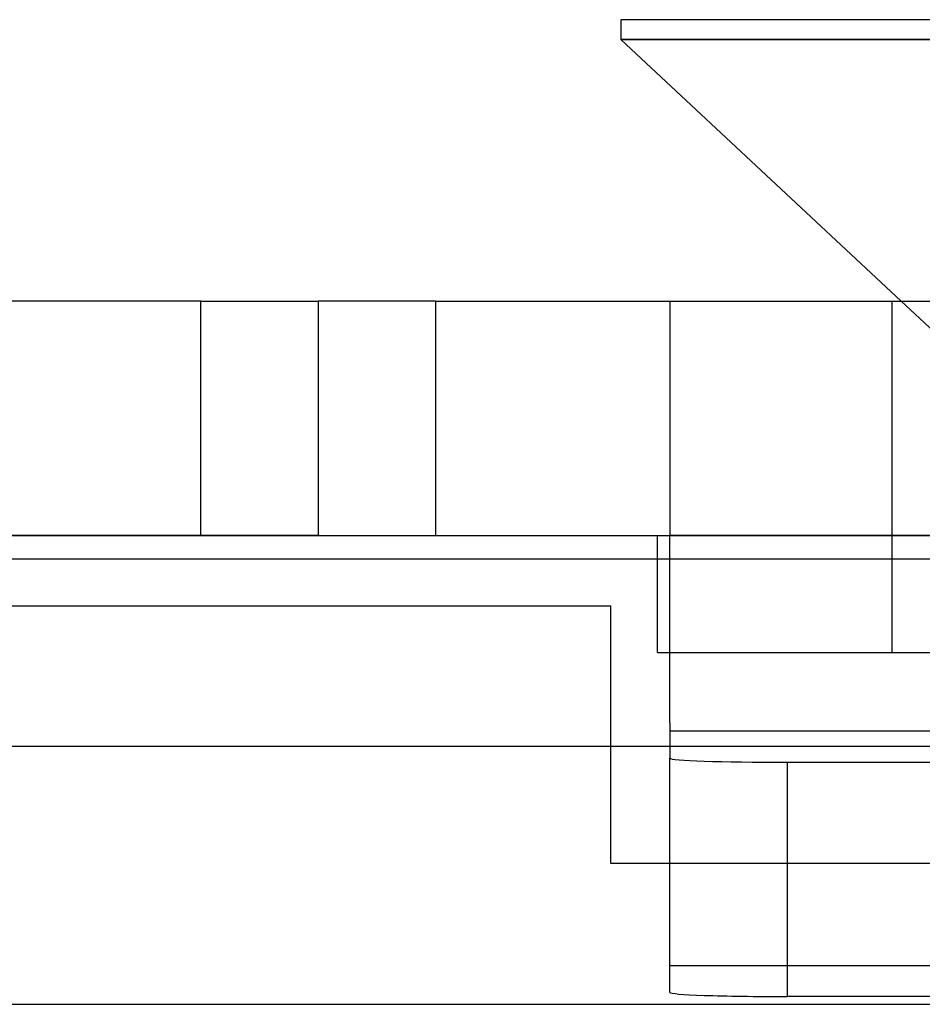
# Model space of a CAD drawing. Header units: millimetres. Extents: x 0 to 93, y 0 to 191.
# Tile 133 of 148: x 80 to 84, y 187 to 191. Entities that reach past the tile are written whole.
import ezdxf

# ---------------------------------------------------------------- set-up
doc = ezdxf.new("R2010")
doc.units = ezdxf.units.MM
doc.layers.add('MAIN-1', color=7, linetype='Continuous')
doc.layers.add('MAIN-2', color=7, linetype='Continuous')

msp = doc.modelspace()

# ---------------------------------------------------------------- linework, layer by layer
at = {"layer": 'MAIN-1'}
for p, q in [((88.51, 191.2), (82.69, 191.2)), ((82.69, 191.2), (82.69, 191.1148)), ((82.69, 191.1148), (83.8855, 190)), ((82.69, 191.1148), (88.51, 191.1148)), ((80.9, 190), (12.1, 190)), ((80.9, 190), (81.4, 190)), ((80.9, 189), (80.9, 190)), ((81.9, 190), (81.4, 190)), ((81.4, 190), (81.4, 189)), ((81.9, 190), (82.9, 190)), ((81.9, 190), (81.9, 189)), ((82.9, 190), (91.9, 190)), ((82.9, 190), (82.9, 189)), ((80.9, 189), (12.1, 189)), ((81.4, 189), (80.9, 189)), ((81.4, 189), (81.9, 189)), ((81.9, 189), (82.9, 189)), ((82.8475, 188.9), (82.8475, 189)), ((82.9, 188.9), (82.9, 189)), ((91.9, 189), (82.9, 189)), ((1.9, 188.9), (91.1, 188.9)), ((91.1, 188.1), (1.9, 188.1))]:
    msp.add_line(p, q, dxfattribs=at)
at = {"layer": 'MAIN-2'}
for p, q in [((88.51, 191.1148), (82.69, 191.1148)), ((88.51, 191.1148), (82.69, 191.1148)), ((88.51, 191.1148), (82.69, 191.1148)), ((81.4, 190), (81.4, 190)), ((83.8475, 188.5), (83.8475, 190)), ((83.8475, 188.5), (83.8475, 190)), ((83.8855, 190), (84.0664, 189.8313)), ((2.5, 189), (90.5, 189)), ((81.4, 189), (81.4, 189)), ((82.9, 189), (91.9, 189)), ((82.9, 189), (82.9, 189)), ((82.8475, 188.5), (82.8475, 188.9)), ((82.9, 188.2), (82.9, 188.9)), ((10.5525, 188.7), (82.6475, 188.7)), ((82.6475, 188.7), (82.6475, 188.7)), ((82.6475, 187.6), (82.6475, 188.7)), ((82.8475, 188.5), (85.6, 188.5)), ((82.9, 188.2), (82.9, 188.1651)), ((82.9, 188.2), (82.9, 188.2)), ((91.1, 188.1651), (82.9, 188.1651)), ((82.9, 188.1651), (82.9, 188.1651)), ((91.9, 188.1651), (82.9, 188.1651)), ((82.9, 188.1651), (82.9, 188.0499)), ((91.1, 188.1), (1.9, 188.1)), ((82.9, 187.0505), (82.9, 188.0499)), ((83.4, 188.0325), (91.1, 188.0325)), ((83.4, 188.0325), (83.4, 187.0331)), ((82.6475, 187.6), (82.6475, 187.6)), ((88.5525, 187.6), (82.6475, 187.6)), ((82.9, 187.1657), (91.9, 187.1657)), ((91.1, 187.0331), (83.4, 187.0331)), ((5, 187), (87.4, 187))]:
    msp.add_line(p, q, dxfattribs=at)
for centre, major_axis, start_param, end_param in [((83.4, 188.0499), (-0.5, 0), 0, 1.570796), ((83.4, 187.0505), (0.5, 0), -3.141593, -1.570796)]:
    msp.add_ellipse(centre, major_axis=major_axis, ratio=0.034899, start_param=start_param, end_param=end_param, dxfattribs=at)

doc.saveas('drawing.dxf')
